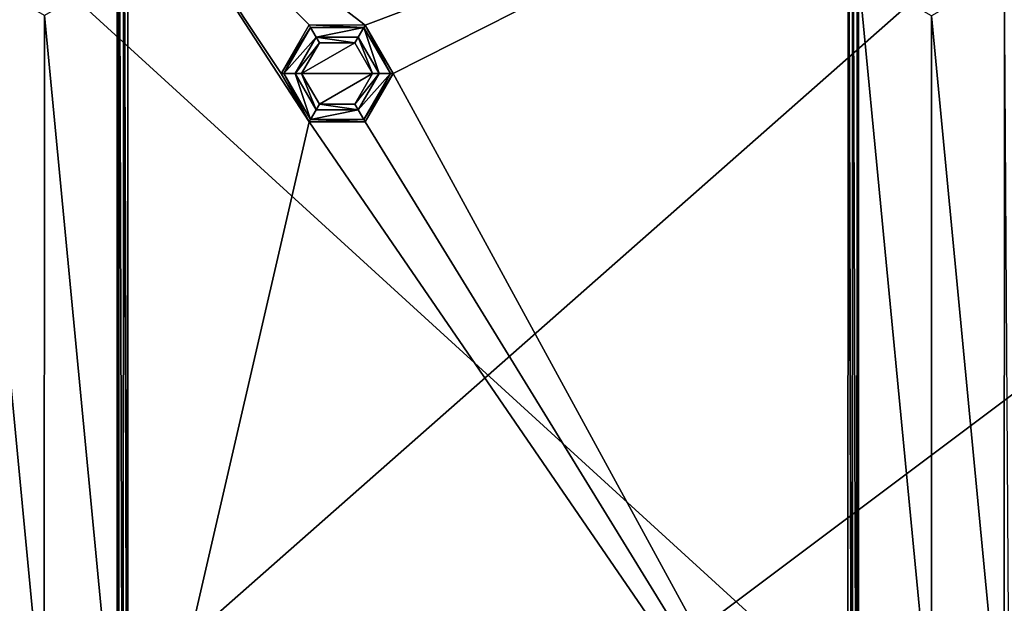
# Model space of a CAD drawing. Header units: metres. Extents: x -205 to 205, y -82 to 82.
# Tile 65 of 256: x -157 to -102, y -13 to 20. Entities that reach past the tile are written whole.
import ezdxf

# ---------------------------------------------------------------- set-up
doc = ezdxf.new("R2010")
doc.units = ezdxf.units.M
doc.layers.add('solid_PRT0003', color=7, linetype='CONTINUOUS')

msp = doc.modelspace()

# ---------------------------------------------------------------- linework, layer by layer
at = {"layer": 'solid_PRT0003'}
for points in [[(-200, -75), (-200, 75), (0, 75)], [(0, -75), (-200, -75), (0, 75)], [(-151.886154, 27.378641, 6), (-151.801788, -38.997105, 6), (-151.790665, 39.013313, 6)], [(-151.801788, -38.997105, 6), (-151.554886, -38.991932, 6), (-151.790665, 39.013313, 6)], [(-151.554886, -38.991932, 6), (-151.543747, 39.008068, 6), (-151.790665, 39.013313, 6)], [(-151.554886, -38.991932, 6), (-151.301788, -38.991966, 6), (-151.543747, 39.008068, 6)], [(-151.300507, -29.991968, 6), (-151.291946, 30.008032, 6), (-151.543747, 39.008068, 6)], [(-151.301788, -38.991966, 6), (-151.300507, -29.991968, 6), (-151.543747, 39.008068, 6)], [(-110.448708, -38.997795, 6), (-110.690659, 39.002239, 6), (-110.691948, 30.002239, 6)], [(-110.448708, -38.997795, 6), (-110.437576, 39.002201, 6), (-110.690659, 39.002239, 6)], [(-110.448708, -38.997795, 6), (-110.201775, -38.997814, 5.997921), (-110.437576, 39.002201, 6)], [(-110.437576, 39.002201, 6), (-110.201775, -38.997814, 5.997921), (-110.190643, 39.002148, 5.997921)], [(-110.1063, -27.36837, 6), (-110.190643, 39.002148, 5.997921), (-110.201775, -38.997814, 5.997921)], [(-110.190643, 39.002148, 5.997921), (-110.1063, -27.36837, 6), (-110.105438, -22.626997, 6)], [(-110.105438, -22.626997, 6), (-110.099167, 22.63163, 6), (-110.190643, 39.002148, 5.997921)], [(-173.501572, -37.4888, 108.5), (-88.490875, 37.499069, 108.5), (-173.490875, 37.5112, 108.5)], [(-173.501572, -37.4888, 108.5), (-88.501579, -37.500927, 108.5), (-88.490875, 37.499069, 108.5)], [(-89.929092, -37.500725, 108.410858), (-172.074066, -37.489002, 108.410858), (-172.063354, 37.510998, 108.410858)], [(-89.918396, 37.499275, 108.410858), (-89.929092, -37.500725, 108.410858), (-172.063354, 37.510998, 108.410858)], [(-141.072708, 14.272286, 6), (-151.291946, 30.008032, 6), (-151.300507, -29.991968, 6)], [(-137.914902, 19.74041, 6), (-110.691948, 30.002239, 6), (-151.291946, 30.008032, 6)], [(-141.071793, 19.740936, 6), (-137.914902, 19.74041, 6), (-151.291946, 30.008032, 6)], [(-142.651031, 17.0068, 6), (-141.071793, 19.740936, 6), (-151.291946, 30.008032, 6)], [(-141.072708, 14.272286, 6), (-142.651031, 17.0068, 6), (-151.291946, 30.008032, 6)], [(-137.914902, 19.74041, 6), (-136.336578, 17.005898, 6), (-110.691948, 30.002239, 6)], [(-136.336578, 17.005898, 6), (-110.700508, -29.997761, 6), (-110.691948, 30.002239, 6)], [(-110.700508, -29.997761, 6), (-110.448708, -38.997795, 6), (-110.691948, 30.002239, 6)], [(-151.801788, -38.997105, 6), (-151.886154, 27.378641, 6), (-151.887024, 22.637268, 6)], [(-160.099167, 22.638765, 6), (-160.105438, -22.619862, 6), (-155.999115, -20.249985, 6)], [(-160.099167, 22.638765, 6), (-155.999115, -20.249985, 6), (-155.993332, 20.267391, 6)], [(-151.887024, 22.637268, 6), (-155.993332, 20.267391, 6), (-151.89328, -22.621359, 6)], [(-151.887024, 22.637268, 6), (-151.89328, -22.621359, 6), (-151.801788, -38.997105, 6)], [(-110.099167, 22.63163, 6), (-110.105438, -22.626997, 6), (-105.999115, -20.25712, 6)], [(-105.99334, 20.260258, 6), (-110.099167, 22.63163, 6), (-105.999115, -20.25712, 6)], [(-101.887016, 22.630135, 6), (-105.99334, 20.260258, 6), (-101.893288, -22.628492, 6)], [(-101.887016, 22.630135, 6), (-101.893288, -22.628492, 6), (-101.529015, -34.974262, 6)], [(-155.993332, 20.267391, 6), (-155.999115, -20.249985, 6), (-151.89328, -22.621359, 6)], [(-105.99334, 20.260258, 6), (-105.999115, -20.25712, 6), (-101.893288, -22.628492, 6)], [(-140.993286, 19.604719, 9), (-141.071793, 19.740936, 6), (-142.651031, 17.0068, 6)], [(-142.493805, 17.006777, 9), (-140.993286, 19.604719, 9), (-142.651031, 17.0068, 6)], [(-140.676926, 19.055973, 9), (-140.993286, 19.604719, 9), (-142.493805, 17.006777, 9)], [(-137.993683, 19.604361, 9), (-137.914902, 19.74041, 6), (-141.071793, 19.740936, 6)], [(-140.993286, 19.604719, 9), (-137.993683, 19.604361, 9), (-141.071793, 19.740936, 6)], [(-140.676926, 19.055973, 9), (-137.993683, 19.604361, 9), (-140.993286, 19.604719, 9)], [(-140.676926, 19.055973, 9), (-138.309967, 19.055569, 9), (-137.993683, 19.604361, 9)], [(-138.309967, 19.055569, 9), (-137.127197, 17.00601, 9), (-137.993683, 19.604361, 9)], [(-137.993683, 19.604361, 9), (-136.493805, 17.00592, 9), (-137.914902, 19.74041, 6)], [(-137.127197, 17.00601, 9), (-136.493805, 17.00592, 9), (-137.993683, 19.604361, 9)], [(-136.493805, 17.00592, 9), (-136.336578, 17.005898, 6), (-137.914902, 19.74041, 6)], [(-141.860397, 17.006687, 9), (-140.676926, 19.055973, 9), (-142.493805, 17.006777, 9)], [(-140.493744, 18.738436, 23), (-140.676926, 19.055973, 9), (-141.860397, 17.006687, 9)], [(-138.493469, 18.738205, 23), (-138.309967, 19.055569, 9), (-140.676926, 19.055973, 9)], [(-140.493744, 18.738436, 23), (-138.493469, 18.738205, 23), (-140.676926, 19.055973, 9)], [(-138.493469, 18.738205, 23), (-137.493805, 17.006063, 23), (-138.309967, 19.055569, 9)], [(-137.493805, 17.006063, 23), (-137.127197, 17.00601, 9), (-138.309967, 19.055569, 9)], [(-141.493805, 17.006634, 23), (-140.493744, 18.738436, 23), (-141.860397, 17.006687, 9)], [(-141.493805, 17.006634, 23), (-138.493469, 18.738205, 23), (-140.493744, 18.738436, 23)], [(-141.493805, 17.006634, 23), (-137.493805, 17.006063, 23), (-138.493469, 18.738205, 23)], [(-142.493805, 17.006777, 9), (-142.651031, 17.0068, 6), (-141.072708, 14.272286, 6)], [(-140.993912, 14.408337, 9), (-142.493805, 17.006777, 9), (-141.072708, 14.272286, 6)], [(-141.860397, 17.006687, 9), (-142.493805, 17.006777, 9), (-140.993912, 14.408337, 9)], [(-140.677628, 14.957129, 9), (-141.860397, 17.006687, 9), (-140.993912, 14.408337, 9)], [(-141.493805, 17.006634, 23), (-141.860397, 17.006687, 9), (-140.677628, 14.957129, 9)], [(-140.494141, 15.274492, 23), (-141.493805, 17.006634, 23), (-140.677628, 14.957129, 9)], [(-140.494141, 15.274492, 23), (-137.493805, 17.006063, 23), (-141.493805, 17.006634, 23)], [(-138.493866, 15.274261, 23), (-137.493805, 17.006063, 23), (-140.494141, 15.274492, 23)], [(-138.493866, 15.274261, 23), (-137.127197, 17.00601, 9), (-137.493805, 17.006063, 23)], [(-138.493866, 15.274261, 23), (-138.310669, 14.956725, 9), (-137.127197, 17.00601, 9)], [(-138.310669, 14.956725, 9), (-136.493805, 17.00592, 9), (-137.127197, 17.00601, 9)], [(-138.310669, 14.956725, 9), (-137.994308, 14.407978, 9), (-136.493805, 17.00592, 9)], [(-137.994308, 14.407978, 9), (-136.336578, 17.005898, 6), (-136.493805, 17.00592, 9)], [(-137.994308, 14.407978, 9), (-137.915817, 14.271761, 6), (-136.336578, 17.005898, 6)], [(-137.915817, 14.271761, 6), (-110.700508, -29.997761, 6), (-136.336578, 17.005898, 6)], [(-140.494141, 15.274492, 23), (-140.677628, 14.957129, 9), (-138.310669, 14.956725, 9)], [(-138.493866, 15.274261, 23), (-140.494141, 15.274492, 23), (-138.310669, 14.956725, 9)], [(-138.310669, 14.956725, 9), (-140.677628, 14.957129, 9), (-140.993912, 14.408337, 9)], [(-138.310669, 14.956725, 9), (-140.993912, 14.408337, 9), (-137.994308, 14.407978, 9)], [(-141.072708, 14.272286, 6), (-151.300507, -29.991968, 6), (-110.700508, -29.997761, 6)], [(-140.993912, 14.408337, 9), (-141.072708, 14.272286, 6), (-137.915817, 14.271761, 6)], [(-137.915817, 14.271761, 6), (-141.072708, 14.272286, 6), (-110.700508, -29.997761, 6)], [(-137.994308, 14.407978, 9), (-140.993912, 14.408337, 9), (-137.915817, 14.271761, 6)]]:
    msp.add_3dface(points, dxfattribs=at)

doc.saveas('drawing.dxf')
